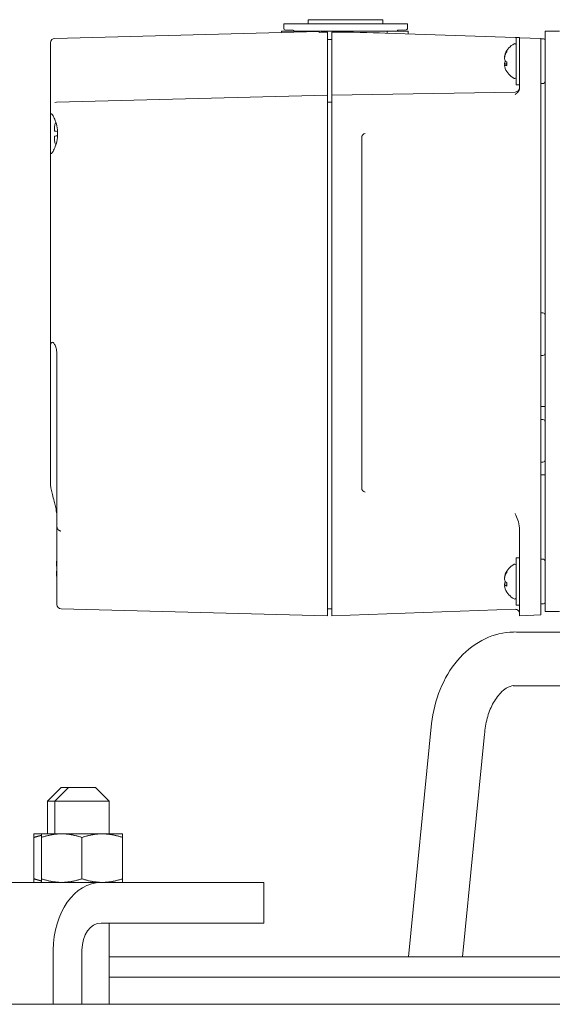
# Model space of a CAD drawing. Header units: inches. Extents: x 1 to 669, y 0 to 417.
# Tile 207 of 256: x 314.57 to 319.49, y 265.15 to 274.24. Entities that reach past the tile are written whole.
import ezdxf

# ---------------------------------------------------------------- set-up
doc = ezdxf.new("R2010")
doc.units = ezdxf.units.IN
doc.header["$LTSCALE"] = 12
doc.header["$MEASUREMENT"] = 0
doc.layers.get('0').update_dxf_attribs({"linetype": 'CONTINUOUS'})
doc.layers.add('X', color=1, linetype='CONTINUOUS')

msp = doc.modelspace()

# ---------------------------------------------------------------- linework, layer by layer
at = {"lineweight": 0}
for p, q in [((322.03577, 268.58582), (319.17626, 268.58582)), ((321.98657, 268.09069), (319.13139, 268.09069)), ((318.37841, 267.74136), (318.16444, 265.58826)), ((318.86872, 267.64391), (318.66444, 265.58826)), ((314.95624, 267.15076), (314.83124, 267.02576)), ((315.02485, 267.15076), (314.89985, 267.02576)), ((314.95624, 267.15076), (315.02485, 267.15076)), ((315.02485, 267.15076), (315.27485, 267.15076)), ((315.27485, 267.15076), (315.39985, 267.02576)), ((314.89985, 267.02576), (314.83124, 267.02576)), ((314.83124, 266.72376), (314.83124, 267.02576)), ((315.39985, 267.02576), (314.89985, 267.02576)), ((314.89985, 266.72376), (314.89985, 267.02576)), ((315.39985, 266.72376), (315.39985, 267.02576)), ((314.77485, 266.72376), (314.70624, 266.72376)), ((314.70624, 266.69026), (314.70624, 266.30925)), ((314.96235, 266.72376), (314.77485, 266.72376)), ((314.77485, 266.69026), (314.77485, 266.30925)), ((315.33735, 266.72376), (314.96235, 266.72376)), ((315.14985, 266.69026), (315.14985, 266.30925)), ((315.52485, 266.72376), (315.33735, 266.72376)), ((315.52485, 266.69026), (315.52485, 266.30925)), ((314.44275, 266.27576), (315.32663, 266.27576)), ((316.82923, 266.27576), (315.32663, 266.27576)), ((316.82923, 265.90076), (316.82923, 266.27576)), ((315.32663, 265.90076), (316.82923, 265.90076)), ((315.39985, 265.15076), (315.39985, 265.90076)), ((314.88469, 265.65076), (314.88469, 265.15076)), ((315.14985, 265.15076), (315.14985, 265.65076)), ((315.39985, 265.58826), (320.71581, 265.58826)), ((320.71581, 265.40076), (315.39985, 265.40076)), ((358.99017, 265.15076), (305.51745, 265.15076))]:
    msp.add_line(p, q, dxfattribs=at)
for centre, major_axis, ratio, start_param, end_param in [((318.62357, 267.69264), (-0.24501, 0.04968), 0.194905, 0.0160001, 0.0197492), ((318.62357, 267.69264), (0.24501, -0.04968), 0.194905, 0.0197492, 0.0257161), ((315.32663, 265.65076), (0, 0.625), 0.7071068, 0, 1.5707963)]:
    msp.add_ellipse(centre, major_axis=major_axis, ratio=ratio, start_param=start_param, end_param=end_param, dxfattribs=at)
at = {"lineweight": 0, "extrusion": (1.09906e-15, -5.9249e-46, -1)}
msp.add_ellipse((315.32663, 265.65076), major_axis=(0, 0.25), ratio=0.7071068, start_param=-1.5707963, end_param=0, dxfattribs=at)
at = {"lineweight": 0}
for points, knots in [([(318.37843, 267.74155), (318.39133, 267.85027), (318.41847, 267.95761), (318.49827, 268.15383), (318.55217, 268.2452), (318.68145, 268.39873), (318.75875, 268.46317), (318.92307, 268.55105), (319.01165, 268.57768), (319.1165, 268.58581), (319.13262, 268.58643), (319.159, 268.58643), (319.16926, 268.58618), (319.17951, 268.58567)], [0, 0, 0, 0, 0.3299291, 0.3299291, 0.6621156, 0.6621156, 0.9928662, 0.9928662, 1.3039664, 1.3039664, 1.360284, 1.360284, 1.3961487, 1.3961487, 1.3961487, 1.3961487]), ([(319.1366, 268.0913), (319.11665, 268.08935), (319.09451, 268.08274), (319.05169, 268.05653), (319.03318, 268.04192), (318.98953, 267.99665), (318.96397, 267.9613), (318.92247, 267.88148), (318.90534, 267.83724), (318.88046, 267.74414), (318.8722, 267.69432), (318.86875, 267.6442)], [0, 0, 0, 0, 0.19017619, 0.19017619, 0.31511289, 0.31511289, 0.48523501, 0.48523501, 0.63991521, 0.63991521, 0.79123582, 0.79123582, 0.79123582, 0.79123582])]:
    msp.add_open_spline(points, degree=3, knots=knots, dxfattribs=at)
for points, weights in [([(314.70624, 266.69026), (314.70624, 266.72376), (314.70624, 266.72376)], [1, 1.0379548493, 1]), ([(314.77485, 266.7097), (314.74194, 266.70216), (314.70624, 266.69026)], [1.01719394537, 1.01315970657, 1]), ([(314.77485, 266.69026), (314.77485, 266.72376), (314.77485, 266.72376)], [1, 1.0379548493, 1]), ([(314.96235, 266.72376), (314.87533, 266.72376), (314.77485, 266.69026)], [1, 1.0379548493, 1]), ([(315.14985, 266.69026), (315.04937, 266.72376), (314.96235, 266.72376)], [1, 1.0379548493, 1]), ([(315.33735, 266.72376), (315.25033, 266.72376), (315.14985, 266.69026)], [1, 1.0379548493, 1]), ([(315.52485, 266.69026), (315.42437, 266.72376), (315.33735, 266.72376)], [1, 1.0379548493, 1]), ([(315.52485, 266.72376), (315.52485, 266.72376), (315.52485, 266.69026)], [1, 1.0379548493, 1]), ([(314.70624, 266.27576), (314.70624, 266.27576), (314.70624, 266.30925)], [1, 1.0379548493, 1]), ([(314.70624, 266.30925), (314.74194, 266.29735), (314.77485, 266.28981)], [1, 1.01315970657, 1.01719394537]), ([(314.77485, 266.27576), (314.77485, 266.27576), (314.77485, 266.30925)], [1, 1.0379548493, 1]), ([(314.77485, 266.30925), (314.87533, 266.27576), (314.96235, 266.27576)], [1, 1.0379548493, 1]), ([(314.96235, 266.27576), (315.04937, 266.27576), (315.14985, 266.30925)], [1, 1.0379548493, 1]), ([(315.14985, 266.30925), (315.25033, 266.27576), (315.33735, 266.27576)], [1, 1.0379548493, 1]), ([(315.33735, 266.27576), (315.42437, 266.27576), (315.52485, 266.30925)], [1, 1.0379548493, 1]), ([(315.52485, 266.30925), (315.52485, 266.27576), (315.52485, 266.27576)], [1, 1.0379548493, 1])]:
    msp.add_rational_spline(points, weights, degree=2, dxfattribs=at)
at = {"layer": 'X', "lineweight": 0}
for p, q in [((317.2398, 274.23662), (317.92877, 274.23662)), ((317.2398, 274.23662), (317.2398, 274.19725)), ((317.92877, 274.23662), (317.92877, 274.19725)), ((317.34019, 274.12822), (314.89822, 274.06428)), ((316.99374, 274.13028), (316.99374, 274.11915)), ((317.34019, 274.13028), (316.99374, 274.13028)), ((317.01342, 274.19725), (317.01342, 274.15346)), ((317.01342, 274.19725), (317.60421, 274.19725)), ((317.02474, 274.14166), (317.10036, 274.13851)), ((317.10791, 274.13028), (317.10791, 274.13065)), ((317.34019, 274.13032), (317.34019, 274.11932)), ((317.34019, 274.13032), (317.97011, 274.13032)), ((317.41894, 274.12201), (317.41894, 273.94797)), ((317.4583, 274.12189), (317.4583, 273.94828)), ((317.60421, 274.19725), (317.78541, 274.19725)), ((317.78541, 274.19725), (317.98829, 274.19725)), ((317.97011, 274.11241), (317.97011, 274.13032)), ((317.97011, 274.13032), (318.1261, 274.13032)), ((318.12245, 274.19725), (317.98829, 274.19725)), ((318.06066, 274.13032), (318.06066, 274.13065)), ((318.06821, 274.13851), (318.14383, 274.14166)), ((318.12245, 274.19725), (318.15515, 274.19725)), ((318.1261, 274.13032), (318.16303, 274.13032)), ((318.15515, 274.15346), (318.15515, 274.19725)), ((318.16303, 274.10568), (318.16303, 274.13032)), ((319.56181, 274.13028), (319.42681, 274.13028)), ((319.42681, 273.88028), (319.42681, 274.13028)), ((317.95148, 274.11306), (319.14985, 274.07121)), ((319.16081, 273.63594), (319.16081, 274.07344)), ((319.16081, 274.07344), (319.19081, 274.07344)), ((319.19058, 273.91058), (319.19058, 274.06619)), ((319.19081, 274.07344), (319.19081, 274.06615)), ((319.38744, 274.06292), (319.19081, 274.06978)), ((319.38744, 273.86619), (319.38744, 274.06292)), ((319.41161, 274.06054), (319.38744, 274.06139)), ((317.41894, 273.72965), (317.41894, 273.94797)), ((317.4583, 273.72963), (317.4583, 273.94828)), ((319.07269, 273.93961), (319.07269, 273.94896)), ((314.85988, 273.88059), (314.85988, 273.66227)), ((319.0519, 273.89548), (319.05459, 273.89503)), ((319.05821, 273.92046), (319.06249, 273.9201)), ((319.05821, 273.85376), (319.05997, 273.85404)), ((319.19081, 273.91071), (319.19081, 273.81485)), ((319.38744, 273.86619), (319.38744, 273.27593)), ((319.42681, 273.88028), (319.42681, 269.02595)), ((319.0519, 273.8323), (319.07269, 273.83421)), ((319.05821, 273.81861), (319.07269, 273.8212)), ((319.07269, 273.81255), (319.07269, 273.84467)), ((319.19058, 273.81489), (319.19058, 273.60445)), ((317.41894, 273.53973), (317.41894, 273.72965)), ((317.4583, 273.53973), (317.4583, 273.72963)), ((319.16081, 273.63594), (319.19058, 273.63594)), ((319.41161, 273.64885), (319.38744, 273.648)), ((314.91539, 273.47418), (317.41894, 273.53973)), ((317.41894, 273.53973), (317.41894, 273.33508)), ((319.1519, 273.5693), (317.4583, 273.53973)), ((317.4583, 273.53973), (317.4583, 273.33485)), ((314.85988, 273.36284), (314.85988, 273.43455)), ((314.91539, 273.47418), (314.89831, 273.47373)), ((317.4583, 273.47567), (317.41894, 273.4767)), ((314.85988, 273.00796), (314.85988, 273.36284)), ((317.41894, 269.64905), (317.41894, 273.33508)), ((317.4583, 273.33485), (317.4583, 269.64902)), ((314.89531, 273.22438), (314.89531, 273.21923)), ((319.38744, 273.27593), (319.38744, 273.24446)), ((319.38744, 273.24446), (319.38744, 273.20511)), ((314.89531, 273.14643), (314.89531, 273.14189)), ((317.73389, 269.91502), (317.73389, 273.1487)), ((319.38744, 273.20511), (319.38744, 269.85861)), ((314.85988, 271.22868), (314.85988, 273.00796)), ((319.40781, 271.53115), (319.38744, 271.53186)), ((314.85988, 269.94358), (314.85988, 271.22868)), ((314.91894, 271.13509), (314.91894, 269.55725)), ((319.40781, 271.13887), (319.38744, 271.13816)), ((319.42681, 270.66572), (319.38744, 270.66572)), ((319.40781, 270.5469), (319.38744, 270.54761)), ((319.40781, 270.15462), (319.38744, 270.15391)), ((319.42681, 270.0358), (319.38744, 270.0358)), ((319.38744, 269.85861), (319.38744, 269.81926)), ((319.38744, 269.81926), (319.38744, 269.78779)), ((319.38744, 269.78779), (319.38744, 268.99861)), ((317.41894, 269.64905), (317.41894, 269.48141)), ((317.4583, 269.64902), (317.4583, 269.48142)), ((314.91894, 269.55725), (314.91894, 269.17763)), ((319.19058, 269.54515), (319.19058, 269.09135)), ((317.41894, 269.09258), (317.41894, 269.48141)), ((317.4583, 269.09258), (317.4583, 269.48142)), ((319.16081, 268.83279), (319.16081, 269.27029)), ((319.16081, 269.27029), (319.19058, 269.27029)), ((319.41161, 269.25739), (319.38744, 269.25824)), ((314.915, 269.20863), (314.915, 269.20349)), ((314.915, 269.13068), (314.915, 269.12614)), ((314.91894, 268.8404), (314.91894, 269.17763)), ((319.07269, 269.13646), (319.07269, 269.14581)), ((317.41894, 269.09258), (317.41894, 268.73658)), ((317.4583, 269.09258), (317.4583, 268.73658)), ((319.0519, 269.09233), (319.05459, 269.09188)), ((319.05821, 269.11731), (319.06249, 269.11695)), ((319.05821, 269.05061), (319.05997, 269.05089)), ((319.07269, 269.0094), (319.07269, 269.04152)), ((319.19081, 269.09139), (319.19081, 269.0117)), ((319.0519, 269.02915), (319.07269, 269.03106)), ((319.05821, 269.01546), (319.07269, 269.01805)), ((319.19058, 269.01174), (319.19058, 268.99225)), ((319.19058, 268.79611), (319.19058, 268.99225)), ((319.38744, 268.80247), (319.38744, 268.99861)), ((319.42681, 268.77595), (319.42681, 269.02595)), ((314.95727, 268.80104), (317.41894, 268.73658)), ((317.4583, 268.80064), (317.41894, 268.79961)), ((319.14984, 268.79565), (317.4583, 268.73658)), ((319.16081, 268.83279), (319.19058, 268.83279)), ((319.19058, 268.73658), (319.19058, 268.79611)), ((319.41161, 268.8457), (319.38744, 268.84485)), ((319.38744, 268.74346), (319.38744, 268.80247)), ((319.42681, 268.77595), (319.56181, 268.77595)), ((319.38744, 268.74346), (319.19058, 268.73658))]:
    msp.add_line(p, q, dxfattribs=at)
for centre, radius, start, end in [((317.02523, 274.15346), 0.01181, 180, 267.614056), ((317.10003, 274.13065), 0.00787, 0, 87.614056), ((326.14759, 16.8551), 257.41494, 91.9432089, 91.9607461), ((318.06854, 274.13065), 0.00787, 92.385944, 180), ((318.14334, 274.15346), 0.01181, 272.385944, 0), ((314.89925, 274.02492), 0.03937, 91.5, 180), ((319.41106, 274.0448), 0.01575, 0, 88), ((319.22641, 273.85469), 0.1806, 117.993774, 157.77063), ((319.14776, 274.00265), 0.01304, 360, 117.993774), ((319.22641, 273.85469), 0.1806, 202.22937, 242.006226), ((319.14776, 273.70674), 0.01304, 242.006226, 0), ((319.15121, 273.60866), 0.03937, 271, 0), ((319.41106, 273.66458), 0.01575, 272, 0), ((314.99374, 273.24052), 0.09843, 150.018646, 166.290136), ((314.99374, 273.13028), 0.09843, 193.709864, 209.981354), ((319.40712, 271.51148), 0.01969, 0, 88), ((319.40712, 271.15854), 0.01969, 272, 0), ((319.40712, 270.52722), 0.01969, 0, 88), ((319.40712, 270.17429), 0.01969, 272, 0), ((315.01342, 269.22477), 0.09843, 163.739795, 166.290136), ((319.41106, 269.24166), 0.01575, 0, 88), ((319.22641, 269.05154), 0.1806, 117.993774, 157.77063), ((319.14776, 269.1995), 0.01304, 360, 117.993774), ((315.01342, 269.11454), 0.09843, 193.709864, 196.260205), ((319.22641, 269.05154), 0.1806, 202.22937, 242.006226), ((319.14776, 268.90359), 0.01304, 242.006226, 0), ((319.41106, 268.86143), 0.01575, 272, 0), ((314.95831, 268.8404), 0.03937, 180, 268.5), ((319.15121, 268.75631), 0.03937, 360, 92)]:
    msp.add_arc(centre, radius, start, end, dxfattribs=at)
for centre, major_axis, ratio, start_param, end_param in [((313.68478, 273.7059), (4.93346, 0.30969), 0.0563737, 0.522414, 0.6964032), ((319.22464, 273.85751), (-0.15251, -0.0962), 0.9455471, -1.081703, -0.8939992), ((319.2285, 273.85599), (0.0948, -0.15325), 0.9789059, -2.4196566, -2.2333377), ((319.2285, 273.86394), (-0.17577, 0.03973), 0.6161839, 0.2373634, 0.4236836), ((319.22464, 273.84503), (0.17735, -0.03257), 0.2752942, -2.7348664, -2.5471625), ((319.2285, 273.84292), (-0.17743, -0.03147), 0.1075065, -0.3043601, -0.1180399), ((319.2285, 273.84729), (-0.17344, -0.04891), 0.7682197, -0.1143606, 0.0719582), ((319.22464, 273.85751), (-0.15251, -0.0962), 0.9455471, -0.1815752, -0.1654254), ((319.22464, 269.05436), (-0.15251, -0.0962), 0.9455471, -1.081703, -0.8939992), ((319.2285, 269.05284), (0.0948, -0.15325), 0.9789059, -2.4196566, -2.2333377), ((319.2285, 269.06079), (-0.17577, 0.03973), 0.6161839, 0.2373634, 0.4236836), ((319.22464, 269.04188), (0.17735, -0.03257), 0.2752942, -2.7348664, -2.5471625), ((319.2285, 269.03977), (-0.17743, -0.03147), 0.1075065, -0.3043601, -0.1180399), ((319.2285, 269.04414), (-0.17344, -0.04891), 0.7682197, -0.1143606, 0.0719582), ((319.22464, 269.05436), (-0.15251, -0.0962), 0.9455471, -0.1815752, -0.1654254)]:
    msp.add_ellipse(centre, major_axis=major_axis, ratio=ratio, start_param=start_param, end_param=end_param, dxfattribs=at)
at = {"layer": 'X', "lineweight": 0, "extrusion": (1.02506e-15, -2.98828e-22, -1)}
msp.add_ellipse((311.99938, 133.51584), major_axis=(140.53858, -5.41956), ratio=1, start_param=-1.5707963, end_param=-1.5705162, dxfattribs=at)
at = {"layer": 'X', "lineweight": 0, "extrusion": (1.01968e-15, -4.35982e-18, -1)}
for centre in [(319.22464, 273.85188), (319.22464, 269.04873)]:
    msp.add_ellipse(centre, major_axis=(-0.15251, 0.0962), ratio=0.9455471, start_param=-0.1815752, end_param=0.0061286, dxfattribs=at)
at = {"layer": 'X', "lineweight": 0, "extrusion": (1.01621e-15, -2.85785e-17, -1)}
for centre in [(319.2285, 273.8621), (319.2285, 269.05895)]:
    msp.add_ellipse(centre, major_axis=(-0.17344, 0.04891), ratio=0.7682197, start_param=-0.1143619, end_param=0.071957, dxfattribs=at)
at = {"layer": 'X', "lineweight": 0, "extrusion": (1.0896e-15, 3.52519e-16, -1)}
for centre in [(319.2285, 273.86647), (319.2285, 269.06332)]:
    msp.add_ellipse(centre, major_axis=(-0.17743, 0.03147), ratio=0.1075065, start_param=-0.2097179, end_param=-0.1180399, dxfattribs=at)
at = {"layer": 'X', "lineweight": 0, "extrusion": (1.01513e-15, 8.68567e-17, -1)}
for centre in [(319.2285, 273.84545), (319.2285, 269.0423)]:
    msp.add_ellipse(centre, major_axis=(-0.17577, -0.03973), ratio=0.6161839, start_param=0.2373634, end_param=0.4236836, dxfattribs=at)
at = {"layer": 'X', "lineweight": 0, "extrusion": (1.00827e-15, -1.19991e-16, -1)}
for centre in [(319.22464, 273.86436), (319.22464, 269.06121)]:
    msp.add_ellipse(centre, major_axis=(0.17735, 0.03257), ratio=0.2752942, start_param=-2.7348664, end_param=-2.7187165, dxfattribs=at)
at = {"layer": 'X', "lineweight": 0, "extrusion": (1.0161e-15, -2.9886e-18, -1)}
for centre in [(319.2285, 273.8534), (319.2285, 269.05025)]:
    msp.add_ellipse(centre, major_axis=(0.0948, 0.15325), ratio=0.9789062, start_param=-2.3250216, end_param=-2.2333449, dxfattribs=at)
at = {"layer": 'X', "lineweight": 0, "extrusion": (9.52239e-16, 1.53703e-16, -1)}
for centre in [(319.22464, 273.86436), (319.22464, 269.06121)]:
    msp.add_ellipse(centre, major_axis=(-0.17735, -0.03257), ratio=0.2752942, start_param=-0.4934015, end_param=-0.3056976, dxfattribs=at)
at = {"layer": 'X', "lineweight": 0}
for points, knots in [([(319.14987, 274.07121), (319.15334, 274.07105), (319.15627, 274.07099), (319.15868, 274.0709), (319.15944, 274.07087), (319.16015, 274.07085), (319.16081, 274.07082)], [0.00023435, 0.00023435, 0.00023435, 0.00023435, 0.125, 0.125, 0.125, 0.16432621, 0.16432621, 0.16432621, 0.16432621]), ([(314.85988, 274.02492), (314.85988, 274.02492), (314.85988, 274.02486), (314.85988, 274.02438), (314.85988, 274.02415), (314.85988, 274.02367), (314.85988, 274.02339), (314.85988, 274.02304), (314.85988, 274.02279), (314.85988, 274.02265), (314.85988, 274.02149), (314.85988, 274.02022), (314.85988, 274.01823), (314.85988, 274.01754), (314.85988, 274.01652), (314.85988, 274.01601), (314.85988, 274.01551), (314.85988, 274.01517), (314.85988, 274.01503), (314.85988, 274.01333), (314.85988, 274.01152), (314.85988, 274.00824), (314.85988, 274.00705), (314.85988, 274.00511), (314.85988, 274.0041), (314.85988, 274.00285), (314.85988, 274.00221), (314.85988, 274.00193), (314.85988, 274.00174), (314.85988, 274.00168), (314.85988, 273.99744), (314.85988, 273.99357), (314.85988, 273.98715), (314.85988, 273.98461), (314.85988, 273.9813), (314.85988, 273.9787), (314.85988, 273.97309), (314.85988, 273.97093), (314.85988, 273.9672), (314.85988, 273.96588), (314.85988, 273.96378), (314.85988, 273.96269), (314.85988, 273.96137), (314.85988, 273.96079), (314.85988, 273.9604), (314.85988, 273.96015), (314.85988, 273.95535), (314.85988, 273.95081), (314.85988, 273.94432), (314.85988, 273.94221), (314.85988, 273.93913), (314.85988, 273.93762), (314.85988, 273.93614), (314.85988, 273.93516), (314.85988, 273.93472), (314.85988, 273.91727), (314.85988, 273.89903), (314.85988, 273.88059)], [0, 0, 0, 0, 0.0625, 0.0625, 0.09375, 0.09375, 0.109375, 0.1171875, 0.1171875, 0.125, 0.125, 0.1875, 0.1875, 0.21875, 0.21875, 0.234375, 0.2421875, 0.2421875, 0.25, 0.25, 0.3125, 0.3125, 0.34375, 0.34375, 0.359375, 0.3671875, 0.3710938, 0.3730469, 0.3730469, 0.375, 0.375, 0.4375, 0.4375, 0.5, 0.5, 0.5625, 0.5625, 0.59375, 0.59375, 0.609375, 0.609375, 0.6171875, 0.6210938, 0.6230469, 0.6230469, 0.625, 0.625, 0.6875, 0.6875, 0.71875, 0.71875, 0.734375, 0.7421875, 0.7421875, 0.75, 0.75, 1, 1, 1, 1]), ([(314.85988, 273.43455), (314.85988, 273.43527), (314.85988, 273.43829), (314.85988, 273.4434), (314.85988, 273.4444), (314.85988, 273.44548), (314.85988, 273.44664), (314.85988, 273.44767), (314.85988, 273.44877), (314.85988, 273.44993), (314.85988, 273.45602), (314.85988, 273.46429), (314.85988, 273.47456), (314.85988, 273.48119), (314.85988, 273.48854), (314.85988, 273.49659), (314.85988, 273.49895), (314.85988, 273.50136), (314.85988, 273.50383), (314.85988, 273.5116), (314.85988, 273.51987), (314.85988, 273.52863), (314.85988, 273.52912), (314.85988, 273.52962), (314.85988, 273.53012), (314.85988, 273.54637), (314.85988, 273.5641), (314.85988, 273.5819), (314.85988, 273.5848), (314.85988, 273.58769), (314.85988, 273.59061), (314.85988, 273.59987), (314.85988, 273.60929), (314.85988, 273.6187), (314.85988, 273.62602), (314.85988, 273.63332), (314.85988, 273.64054), (314.85988, 273.64232), (314.85988, 273.64411), (314.85988, 273.6459), (314.85988, 273.65133), (314.85988, 273.65679), (314.85988, 273.66227)], [0, 0, 0, 0, 0.1644232, 0.1644232, 0.1644232, 0.1965733, 0.1965733, 0.1965733, 0.2251873, 0.2251873, 0.2251873, 0.375, 0.375, 0.375, 0.4717286, 0.4717286, 0.4717286, 0.5, 0.5, 0.5, 0.588703, 0.588703, 0.588703, 0.59375, 0.59375, 0.59375, 0.7572887, 0.7572887, 0.7572887, 0.7839515, 0.7839515, 0.7839515, 0.8685378, 0.8685378, 0.8685378, 0.9342689, 0.9342689, 0.9342689, 0.9505535, 0.9505535, 0.9505535, 1, 1, 1, 1]), ([(319.19058, 273.60445), (319.19058, 273.60157), (319.19031, 273.59858), (319.1897, 273.59547), (319.18917, 273.59275), (319.18838, 273.58994), (319.18728, 273.58706), (319.18712, 273.58665), (319.18694, 273.58619), (319.18678, 273.58582), (319.18466, 273.58067), (319.18187, 273.57611), (319.17874, 273.57197), (319.17829, 273.57137), (319.1778, 273.57075), (319.17737, 273.57022), (319.17683, 273.56954), (319.17626, 273.56886), (319.17567, 273.56817), (319.17261, 273.5646), (319.16891, 273.56092), (319.16459, 273.55713), (319.16428, 273.55686), (319.16425, 273.55683), (319.16414, 273.55674), (319.16381, 273.55644), (319.16326, 273.55596), (319.16251, 273.55527), (319.16238, 273.55515), (319.1622, 273.55498), (319.1621, 273.55489), (319.16153, 273.55436), (319.16089, 273.5538), (319.16007, 273.55312), (319.1598, 273.55289), (319.15951, 273.55265), (319.15921, 273.55241), (319.15854, 273.55186), (319.15827, 273.55165), (319.15759, 273.55111), (319.15687, 273.55053), (319.15593, 273.54981), (319.15483, 273.54896), (319.1528, 273.5474), (319.15114, 273.54612), (319.14985, 273.5451)], [0.00007304, 0.00007304, 0.00007304, 0.00007304, 0.125, 0.125, 0.125, 0.234375, 0.234375, 0.234375, 0.25, 0.25, 0.25, 0.46875, 0.46875, 0.46875, 0.5, 0.5, 0.5, 0.53959954, 0.53959954, 0.53959954, 0.74609375, 0.74609375, 0.74609375, 0.76074219, 0.76074219, 0.76074219, 0.8046875, 0.8046875, 0.8046875, 0.81222539, 0.81222539, 0.81222539, 0.85648946, 0.85648946, 0.85648946, 0.87109375, 0.87109375, 0.87109375, 0.90331836, 0.90331836, 0.90331836, 0.9375, 0.9375, 0.9375, 0.99999982, 0.99999982, 0.99999982, 0.99999982]), ([(314.85988, 273.36284), (314.85992, 273.36925), (314.86111, 273.37239), (314.86633, 273.3723), (314.87133, 273.36734), (314.88396, 273.34799), (314.89153, 273.33362), (314.90516, 273.30087), (314.91221, 273.28022), (314.92228, 273.23446), (314.92516, 273.20931), (314.92516, 273.1854)], [-1.45056973, -1.45056973, -1.45056973, -1.45056973, -1.30287111, -1.30287111, -1.11890408, -1.11890408, -0.93493706, -0.93493706, -0.75278944, -0.75278944, -0.57064183, -0.57064183, -0.57064183, -0.57064183]), ([(314.89531, 273.2352), (314.89531, 273.23453), (314.89531, 273.23342), (314.89531, 273.23198), (314.89531, 273.23122), (314.89531, 273.23084), (314.89531, 273.23067), (314.89531, 273.23056), (314.89531, 273.23046), (314.89531, 273.23009), (314.89531, 273.22945), (314.89531, 273.22798), (314.89531, 273.22741), (314.89531, 273.22639), (314.89531, 273.22584), (314.89531, 273.22513), (314.89531, 273.22476), (314.89531, 273.2246), (314.89531, 273.22449), (314.89531, 273.22439), (314.89531, 273.22438)], [0, 0, 0, 0, 0.125, 0.1875, 0.21875, 0.234375, 0.2421875, 0.2421875, 0.25, 0.25, 0.375, 0.375, 0.4375, 0.4375, 0.46875, 0.484375, 0.4921875, 0.49609375, 0.49609375, 0.49999999, 0.49999999, 0.49999999, 0.49999999]), ([(314.89531, 273.21923), (314.89531, 273.21905), (314.89531, 273.21864), (314.89531, 273.21807), (314.89531, 273.21768), (314.89531, 273.21741), (314.89531, 273.21722), (314.89531, 273.21458), (314.89531, 273.21186), (314.89531, 273.20903)], [0.70634575, 0.70634575, 0.70634575, 0.70634575, 0.71875, 0.734375, 0.7421875, 0.7421875, 0.75, 0.75, 1, 1, 1, 1]), ([(314.92516, 273.1854), (314.92516, 273.16168), (314.92233, 273.1367), (314.91238, 273.0912), (314.90541, 273.07064), (314.89179, 273.03771), (314.88416, 273.02315), (314.8714, 273.00354), (314.86635, 272.99851), (314.86111, 272.99842), (314.85992, 273.00156), (314.85988, 273.00796)], [-2.33044186, -2.33044186, -2.33044186, -2.33044186, -2.14967013, -2.14967013, -1.96889839, -1.96889839, -1.78355999, -1.78355999, -1.59822159, -1.59822159, -1.45056973, -1.45056973, -1.45056973, -1.45056973]), ([(314.89531, 273.20903), (314.89531, 273.20903), (314.89811, 273.20873), (314.90757, 273.20774), (314.91559, 273.20689), (314.92426, 273.20598), (314.92439, 273.20597), (314.92451, 273.20596)], [0.11950741, 0.11950741, 0.11950741, 0.11950741, 0.21895243, 0.21895243, 0.31285921, 0.31285921, 0.31420543, 0.31420543, 0.31420543, 0.31420543]), ([(314.92451, 273.16485), (314.92439, 273.16484), (314.92426, 273.16482), (314.91559, 273.16391), (314.90757, 273.16307), (314.89811, 273.16207), (314.89531, 273.16178), (314.89531, 273.16178)], [1.70355638, 1.70355638, 1.70355638, 1.70355638, 1.70490259, 1.70490259, 1.79880938, 1.79880938, 1.8982544, 1.8982544, 1.8982544, 1.8982544]), ([(314.89531, 273.16178), (314.89531, 273.16036), (314.89531, 273.15826), (314.89531, 273.1559), (314.89531, 273.15475), (314.89531, 273.15418), (314.89531, 273.15394), (314.89531, 273.15377), (314.89531, 273.15364), (314.89531, 273.15311), (314.89531, 273.15222), (314.89531, 273.15038), (314.89531, 273.14969), (314.89531, 273.14854), (314.89531, 273.14794), (314.89531, 273.1472), (314.89531, 273.14681), (314.89531, 273.14665), (314.89531, 273.14654), (314.89531, 273.14644), (314.89531, 273.14643)], [0, 0, 0, 0, 0.125, 0.1875, 0.21875, 0.234375, 0.2421875, 0.2421875, 0.25, 0.25, 0.375, 0.375, 0.4375, 0.4375, 0.46875, 0.484375, 0.4921875, 0.49609375, 0.49609375, 0.49999999, 0.49999999, 0.49999999, 0.49999999]), ([(314.89531, 273.14189), (314.89531, 273.14175), (314.89531, 273.14143), (314.89531, 273.14101), (314.89531, 273.14072), (314.89531, 273.14053), (314.89531, 273.1404), (314.89531, 273.13853), (314.89531, 273.13695), (314.89531, 273.1356)], [0.70634574, 0.70634574, 0.70634574, 0.70634574, 0.71875, 0.734375, 0.7421875, 0.7421875, 0.75, 0.75, 1, 1, 1, 1]), ([(314.85988, 271.22868), (314.85988, 271.24067), (314.86207, 271.2511), (314.86956, 271.25877), (314.87272, 271.26), (314.88012, 271.2589), (314.88437, 271.25657), (314.89156, 271.24905), (314.89456, 271.24513), (314.90038, 271.23518), (314.90318, 271.22915), (314.90978, 271.21164), (314.9134, 271.19741), (314.91797, 271.16669), (314.91894, 271.15023), (314.91894, 271.13509)], [1.78633061, 1.78633061, 1.78633061, 1.78633061, 2.00247554, 2.00247554, 2.110548, 2.110548, 2.21862047, 2.21862047, 2.28239683, 2.28239683, 2.34617319, 2.34617319, 2.46153157, 2.46153157, 2.57688995, 2.57688995, 2.57688995, 2.57688995]), ([(314.91894, 269.63199), (314.91894, 269.65069), (314.91749, 269.67084), (314.91247, 269.70993), (314.90895, 269.72889), (314.90219, 269.76031), (314.89801, 269.77727), (314.88871, 269.81272), (314.88176, 269.8369), (314.87204, 269.87233), (314.86761, 269.8894), (314.86151, 269.9198), (314.85988, 269.93316), (314.85988, 269.94358)], [-1.77299907, -1.77299907, -1.77299907, -1.77299907, -1.6305274, -1.6305274, -1.48805572, -1.48805572, -1.36150121, -1.36150121, -1.15632752, -1.15632752, -0.96845859, -0.96845859, -0.78058965, -0.78058965, -0.78058965, -0.78058965]), ([(319.14985, 269.67978), (319.15067, 269.67794), (319.15095, 269.67731), (319.15844, 269.66045), (319.16763, 269.63995), (319.18286, 269.59789), (319.19058, 269.571), (319.19058, 269.54515)], [-0.39312923, -0.39312923, -0.39312923, -0.39312923, -0.37892204, -0.37892204, -0.19700601, -0.19700601, 0, 0, 0, 0]), ([(314.92044, 269.54604), (314.92008, 269.54712), (314.91978, 269.5483), (314.91911, 269.55202), (314.91894, 269.55474), (314.91894, 269.55725)], [-0.511900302, -0.511900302, -0.511900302, -0.511900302, -0.50228775, -0.50228775, -0.483184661, -0.483184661, -0.483184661, -0.483184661]), ([(314.93128, 269.53), (314.92833, 269.53266), (314.92582, 269.53564), (314.92385, 269.53881), (314.92241, 269.54113), (314.92126, 269.54356), (314.92044, 269.54604)], [0, 0, 0, 0, 0.00031312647, 0.00031312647, 0.00031312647, 0.00054197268, 0.00054197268, 0.00054197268, 0.00054197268]), ([(314.93128, 269.53), (314.93199, 269.52936), (314.93296, 269.52853), (314.93422, 269.52756), (314.93464, 269.52725), (314.93508, 269.52692), (314.93556, 269.52658), (314.93653, 269.52589), (314.93765, 269.52515), (314.93891, 269.5244), (314.93954, 269.52402), (314.94021, 269.52364), (314.94091, 269.52326), (314.94162, 269.52289), (314.94243, 269.52247), (314.94314, 269.52213), (314.94454, 269.52146), (314.94582, 269.52092), (314.94694, 269.52047), (314.9475, 269.52025), (314.94803, 269.52005), (314.94851, 269.51987), (314.94876, 269.51978), (314.94899, 269.5197), (314.94922, 269.51961), (314.94933, 269.51957), (314.94944, 269.51953), (314.94954, 269.5195), (314.94963, 269.51947), (314.9497, 269.51944), (314.94976, 269.51942), (314.94992, 269.51936), (314.95047, 269.51917), (314.95105, 269.51897), (314.95151, 269.51882), (314.95198, 269.51867), (314.95228, 269.51857), (314.9526, 269.51847), (314.95288, 269.51838), (314.95312, 269.5183), (314.95323, 269.51826), (314.95334, 269.51822), (314.95344, 269.51818), (314.95354, 269.51815), (314.95356, 269.51814), (314.95371, 269.51809), (314.95484, 269.51766), (314.95559, 269.51721), (314.95598, 269.51669)], [0, 0, 0, 0, 0.18856448, 0.18856448, 0.18856448, 0.25, 0.25, 0.25, 0.375, 0.375, 0.375, 0.4375, 0.4375, 0.4375, 0.5, 0.5, 0.5, 0.625, 0.625, 0.625, 0.6875, 0.6875, 0.6875, 0.71875, 0.71875, 0.71875, 0.734375, 0.734375, 0.734375, 0.74609375, 0.74609375, 0.74609375, 0.78305237, 0.78305237, 0.78305237, 0.8125, 0.8125, 0.8125, 0.84375, 0.84375, 0.84375, 0.859375, 0.859375, 0.859375, 0.875, 0.875, 0.875, 0.99999999, 0.99999999, 0.99999999, 0.99999999]), ([(314.915, 269.21945), (314.915, 269.21878), (314.915, 269.21767), (314.915, 269.21623), (314.915, 269.21548), (314.915, 269.21509), (314.915, 269.21492), (314.915, 269.21481), (314.915, 269.21472), (314.915, 269.21434), (314.915, 269.21371), (314.915, 269.21224), (314.915, 269.21166), (314.915, 269.21064), (314.915, 269.21009), (314.915, 269.20939), (314.915, 269.20901), (314.915, 269.20885), (314.915, 269.20874), (314.915, 269.20864), (314.915, 269.20863)], [0, 0, 0, 0, 0.125, 0.1875, 0.21875, 0.234375, 0.2421875, 0.2421875, 0.25, 0.25, 0.375, 0.375, 0.4375, 0.4375, 0.46875, 0.484375, 0.4921875, 0.49609375, 0.49609375, 0.5, 0.5, 0.5, 0.5]), ([(314.915, 269.20349), (314.915, 269.20331), (314.915, 269.20289), (314.915, 269.20232), (314.915, 269.20193), (314.915, 269.20167), (314.915, 269.20148), (314.915, 269.19883), (314.915, 269.19611), (314.915, 269.19328)], [0.70634573, 0.70634573, 0.70634573, 0.70634573, 0.71875, 0.734375, 0.7421875, 0.7421875, 0.75, 0.75, 1, 1, 1, 1]), ([(314.915, 269.14603), (314.915, 269.14461), (314.915, 269.14251), (314.915, 269.14016), (314.915, 269.139), (314.915, 269.13843), (314.915, 269.13819), (314.915, 269.13803), (314.915, 269.1379), (314.915, 269.13736), (314.915, 269.13647), (314.915, 269.13463), (314.915, 269.13394), (314.915, 269.13279), (314.915, 269.13219), (314.915, 269.13145), (314.915, 269.13107), (314.915, 269.1309), (314.915, 269.13079), (314.915, 269.13069), (314.915, 269.13068)], [0, 0, 0, 0, 0.125, 0.1875, 0.21875, 0.234375, 0.2421875, 0.2421875, 0.25, 0.25, 0.375, 0.375, 0.4375, 0.4375, 0.46875, 0.484375, 0.4921875, 0.49609375, 0.49609375, 0.5, 0.5, 0.5, 0.5]), ([(314.915, 269.12614), (314.915, 269.126), (314.915, 269.12568), (314.915, 269.12526), (314.915, 269.12497), (314.915, 269.12478), (314.915, 269.12465), (314.915, 269.12278), (314.915, 269.1212), (314.915, 269.11986)], [0.70634574, 0.70634574, 0.70634574, 0.70634574, 0.71875, 0.734375, 0.7421875, 0.7421875, 0.75, 0.75, 1, 1, 1, 1])]:
    msp.add_open_spline(points, degree=3, knots=knots, dxfattribs=at)
for points in [[(314.89898, 273.26376), (314.89664, 273.25434), (314.89531, 273.24421), (314.89531, 273.2352)], [(314.89812, 273.26385), (314.89812, 273.26385), (314.89835, 273.26382), (314.89898, 273.26376)], [(314.89531, 273.1356), (314.89531, 273.12659), (314.89664, 273.11646), (314.89898, 273.10705)], [(317.73389, 273.1487), (317.73389, 273.16726), (317.7474, 273.18371), (317.76561, 273.18732)], [(314.89898, 273.10705), (314.89835, 273.10698), (314.89812, 273.10696), (314.89812, 273.10696)], [(317.76561, 269.8764), (317.7474, 269.88001), (317.73389, 269.89646), (317.73389, 269.91502)], [(314.91866, 269.24801), (314.91633, 269.23859), (314.915, 269.22846), (314.915, 269.21945)], [(314.9178, 269.2481), (314.9178, 269.2481), (314.91803, 269.24808), (314.91866, 269.24801)], [(314.915, 269.19328), (314.915, 269.19328), (314.91643, 269.19313), (314.91894, 269.19286)], [(314.91894, 269.14645), (314.91643, 269.14618), (314.915, 269.14603), (314.915, 269.14603)], [(314.915, 269.11986), (314.915, 269.11085), (314.91633, 269.10071), (314.91866, 269.0913)], [(314.91866, 269.0913), (314.91803, 269.09123), (314.9178, 269.09121), (314.9178, 269.09121)]]:
    msp.add_open_spline(points, degree=3, dxfattribs=at)

doc.saveas('drawing.dxf')
